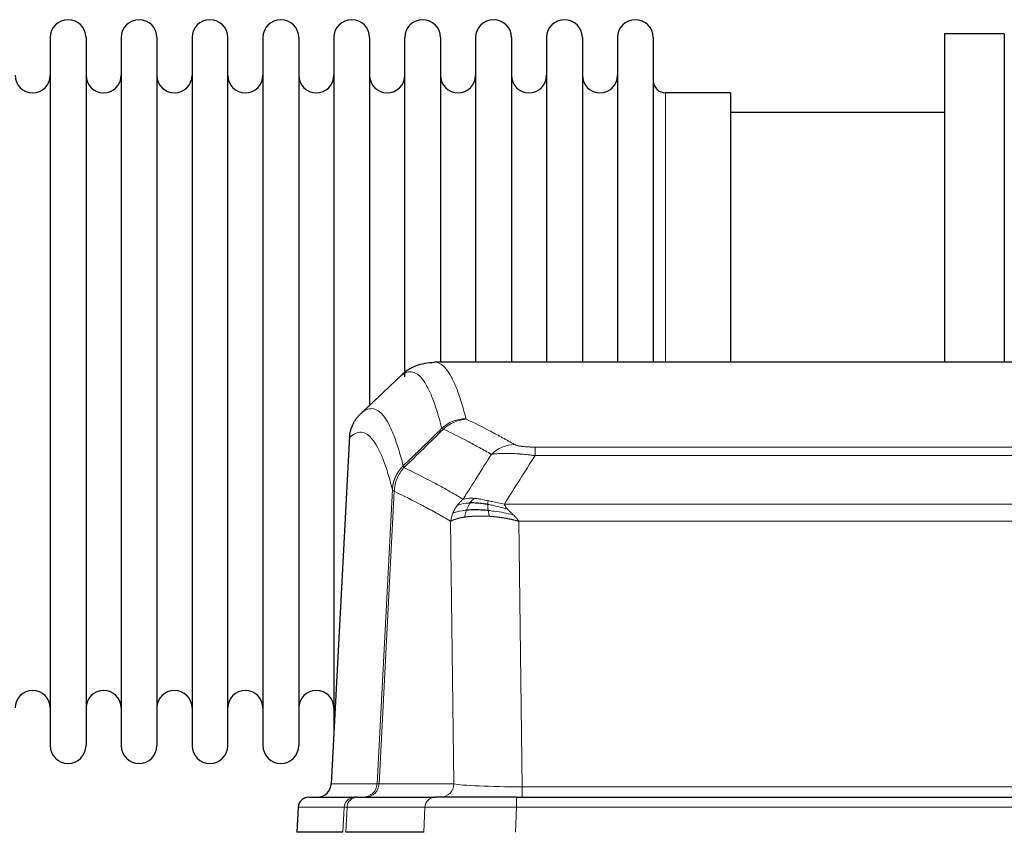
# Model space of a CAD drawing. Header units: inches. Extents: x 0 to 20790, y -12 to 14700.
# Tile 106 of 256: x 2578 to 2859, y 11862 to 12093. Entities that reach past the tile are written whole.
import ezdxf

# ---------------------------------------------------------------- set-up
doc = ezdxf.new("R2010")
doc.units = ezdxf.units.IN
doc.layers.add('1', color=7, linetype='Continuous', true_color=0xffffff)

msp = doc.modelspace()

# ---------------------------------------------------------------- linework, layer by layer
at = {"layer": '1', "color": 2, "linetype": 'Continuous', "lineweight": 25}
for p, q in [((2586.758, 12088.363), (2586.758, 11886.563)), ((2596.958, 12088.363), (2596.958, 11886.563)), ((2606.958, 12088.363), (2606.958, 11886.563)), ((2617.158, 12088.363), (2617.158, 11886.563)), ((2627.158, 12088.363), (2627.158, 11886.563)), ((2637.358, 11886.563), (2637.358, 12088.363)), ((2647.358, 12088.363), (2647.358, 11886.563)), ((2657.558, 12088.363), (2657.558, 11886.563)), ((2667.558, 12088.363), (2667.558, 11987.463)), ((2677.758, 12088.363), (2677.758, 11987.463)), ((2687.758, 11991.682), (2687.758, 12088.363)), ((2697.958, 12088.363), (2697.958, 11995.863)), ((2707.958, 12088.363), (2707.958, 11995.863)), ((2718.158, 12088.363), (2718.158, 11995.863)), ((2728.158, 12088.363), (2728.158, 11995.863)), ((2738.358, 12088.363), (2738.358, 11995.863)), ((2748.358, 12088.363), (2748.358, 11995.863)), ((2758.558, 12088.363), (2758.558, 11995.863)), ((2858.558, 12089.463), (2841.558, 12089.463)), ((2841.558, 12089.463), (2841.558, 11995.865)), ((2858.558, 12089.463), (2858.558, 11995.865)), ((2780.558, 12072.613), (2762.058, 12072.613)), ((2780.558, 12072.613), (2780.558, 11995.859)), ((2841.558, 12066.963), (2780.553, 12066.963)), ((2958.912, 11995.858), (2696.204, 11995.858)), ((2667.558, 11987.463), (2667.558, 11890.242)), ((2677.758, 11987.463), (2677.758, 11983.482)), ((2672.056, 11974.838), (2666.782, 11875.646)), ((2660.411, 11871.858), (2673.521, 11871.858)), ((2674.219, 11871.858), (2673.521, 11871.858)), ((2674.219, 11871.858), (2696.393, 11871.858)), ((2719.648, 11871.858), (2696.393, 11871.858)), ((2719.648, 11871.858), (2935.468, 11871.858)), ((2657.4, 11869.017), (2657.02, 11861.858)), ((2670.154, 11861.858), (2657.036, 11861.858)), ((2693.193, 11861.858), (2670.938, 11861.858))]:
    msp.add_line(p, q, dxfattribs=at)
at = {"layer": '1', "color": 110, "linetype": 'Continuous', "lineweight": 13}
for p, q in [((2762.058, 12072.613), (2762.058, 11995.859)), ((2672.042, 11974.344), (2666.794, 11875.649)), ((2724.887, 11971.651), (2930.229, 11971.651)), ((2724.887, 11969.235), (2724.887, 11971.651)), ((2930.229, 11969.235), (2724.887, 11969.235)), ((2679.861, 11875.649), (2684.237, 11959.517)), ((2684.794, 11959.041), (2680.442, 11875.649)), ((2716.155, 11955.404), (2938.961, 11955.404)), ((2701.794, 11875.649), (2700.836, 11950.496)), ((2934.848, 11950.506), (2720.268, 11950.506)), ((2720.268, 11950.506), (2721.237, 11874.823)), ((2666.794, 11875.649), (2679.861, 11875.649)), ((2680.442, 11875.649), (2701.794, 11875.649)), ((2721.237, 11874.823), (2933.88, 11874.823)), ((2721.237, 11871.858), (2721.237, 11874.823)), ((2719.648, 11869.015), (2719.648, 11871.858)), ((2657.417, 11869.015), (2657.036, 11861.858)), ((2670.527, 11869.015), (2657.417, 11869.015)), ((2670.154, 11861.858), (2670.527, 11869.015)), ((2671.312, 11869.015), (2670.938, 11861.858)), ((2693.486, 11869.015), (2671.312, 11869.015)), ((2693.193, 11861.858), (2693.486, 11869.015)), ((2719.648, 11869.015), (2719.355, 11861.858)), ((2935.468, 11869.015), (2719.648, 11869.015))]:
    msp.add_line(p, q, dxfattribs=at)
at = {"layer": '1', "color": 2, "linetype": 'Continuous', "lineweight": 25}
for centre, radius, start, end in [((2591.858, 12088.363), 5.1, 0, 180), ((2612.058, 12088.363), 5.1, 0, 180), ((2632.258, 12088.363), 5.1, 0, 180), ((2652.458, 12088.363), 5.1, 0, 180), ((2672.658, 12088.363), 5.1, 0, 180), ((2692.858, 12088.363), 5.1, 0, 180), ((2713.058, 12088.363), 5.1, 0, 180), ((2733.258, 12088.363), 5.1, 0, 180), ((2753.458, 12088.363), 5.1, 0, 180), ((2581.758, 12077.613), 5, 180, 0), ((2601.958, 12077.613), 5, 180, 0), ((2622.158, 12077.613), 5, 180, 0), ((2642.358, 12077.613), 5, 180, 0), ((2662.558, 12077.613), 5, 180, 0), ((2682.758, 12077.613), 5, 180, 0), ((2702.958, 12077.613), 5, 180, 0), ((2723.158, 12077.613), 5, 180, 0), ((2743.358, 12077.613), 5, 180, 0), ((2762.058, 12076.113), 3.5, 180, 270), ((2581.758, 11897.313), 5, 0, 180), ((2601.958, 11897.313), 5, 0, 180), ((2622.158, 11897.313), 5, 0, 180), ((2642.358, 11897.313), 5, 0, 180), ((2662.558, 11897.313), 5, 0, 180), ((2591.858, 11886.563), 5.1, 180, 0), ((2612.058, 11886.563), 5.1, 180, 0), ((2632.258, 11886.563), 5.1, 180, 0), ((2652.458, 11886.563), 5.1, 180, 0), ((2660.396, 11868.858), 3, 90, 176.75083)]:
    msp.add_arc(centre, radius, start, end, dxfattribs=at)
at = {"layer": '1', "color": 110, "linetype": 'Continuous', "lineweight": 13}
for centre, major_axis, ratio, start_param, end_param in [((2705.191, 11969.801), (-9.695, -2.45), 0.9931439, 4.4664808, 5.2238901), ((2705.379, 11969.641), (-4.281, -9.037), 0.9659395, 3.5975691, 4.3432065), ((2719.04, 11962.495), (-4.97, -8.677), 0.9635717, 3.6779385, 4.4208965), ((2675.869, 11875.858), (0, 4), 0.9993908, 3.1415927, 4.6600291), ((2676.566, 11875.858), (0, 4), 0.9702957, 3.1415927, 4.6600291), ((2699.887, 11875.858), (20.038, 0.208), 0.001459, 3.1763609, 3.3855124), ((2697.918, 11875.858), (0, 4), 0.9702957, 3.1415927, 4.6600291), ((2721.157, 11875.858), (-20.002, 0.052), 0.0517476, 0.2535919, 1.5749043), ((2660.411, 11868.858), (0, 3), 0.9993908, 0, 1.5184364), ((2673.521, 11868.858), (0, 3), 0.9993908, 0, 1.5184364), ((2674.219, 11868.858), (0, 3), 0.9702957, 0, 1.5184364), ((2696.393, 11868.858), (0, 3), 0.9702957, 0, 1.5184364), ((2697.54, 11868.858), (-27.029, 0.156), 0.000812, 6.0391366, 6.248288), ((2719.699, 11868.858), (-27.018, 0.123), 0.0058026, 4.7143189, 6.0386286)]:
    msp.add_ellipse(centre, major_axis=major_axis, ratio=ratio, start_param=start_param, end_param=end_param, dxfattribs=at)
at = {"layer": '1', "color": 2, "linetype": 'Continuous', "lineweight": 25}
msp.add_ellipse((2662.802, 11875.858), major_axis=(0, 4), ratio=0.9993908, start_param=3.1415927, end_param=4.6600291, dxfattribs=at)
for points, knots in [([(2696.187, 11995.743), (2694.237, 11995.648), (2690.675, 11995.076), (2687.626, 11992.99), (2686.655, 11991.958), (2686.553, 11991.842)], [0, 0, 0, 0, 0.4445355, 0.938314, 1, 1, 1, 1]), ([(2672.042, 11974.344), (2672.072, 11974.976), (2672.162, 11975.603), (2672.385, 11976.522), (2672.474, 11976.824), (2672.68, 11977.419), (2672.797, 11977.711), (2673.058, 11978.282), (2673.202, 11978.561), (2673.516, 11979.104), (2673.686, 11979.367), (2674.05, 11979.877), (2674.245, 11980.123), (2674.655, 11980.594), (2674.871, 11980.82), (2675.098, 11981.035)], [0, 0, 0, 0, 0.25, 0.25, 0.375, 0.375, 0.5, 0.5, 0.625, 0.625, 0.75, 0.75, 0.875, 0.875, 1, 1, 1, 1]), ([(2711.556, 11953.573), (2711.267, 11953.6), (2710.98, 11953.623), (2709.847, 11953.706), (2709.023, 11953.741), (2707.459, 11953.76), (2706.717, 11953.744), (2705.799, 11953.692), (2705.575, 11953.676), (2705.358, 11953.658)], [0, 0, 0, 0, 0.125, 0.125, 0.5, 0.5, 0.875, 0.875, 1, 1, 1, 1]), ([(2711.387, 11955.315), (2711.158, 11955.354), (2710.931, 11955.391), (2710.03, 11955.526), (2709.37, 11955.604), (2708.101, 11955.708), (2707.491, 11955.733), (2706.719, 11955.731), (2706.529, 11955.727), (2706.344, 11955.721)], [0, 0, 0, 0, 0.125, 0.125, 0.5, 0.5, 0.875, 0.875, 1, 1, 1, 1])]:
    msp.add_open_spline(points, degree=3, knots=knots, dxfattribs=at)
at = {"layer": '1', "color": 110, "linetype": 'Continuous', "lineweight": 13}
for points, knots in [([(2696.211, 11995.858), (2696.305, 11995.858), (2696.928, 11995.829), (2697.541, 11995.605), (2698.311, 11995.107), (2698.694, 11994.806), (2699.072, 11994.425), (2699.323, 11994.154), (2699.449, 11994.009), (2700.072, 11993.242), (2700.563, 11992.487), (2701.289, 11991.144), (2701.529, 11990.661), (2702.004, 11989.625), (2702.24, 11989.072), (2702.942, 11987.307), (2703.863, 11984.672), (2704.753, 11981.476), (2705.191, 11979.737)], [0, 0, 0, 0, 0.0285171, 0.1904309, 0.1904309, 0.2713878, 0.3118663, 0.3118663, 0.3523447, 0.3523447, 0.5142585, 0.5142585, 0.5952154, 0.5952154, 0.6761724, 0.6761724, 0.8380862, 1, 1, 1, 1]), ([(2698.324, 11976.998), (2697.885, 11978.736), (2696.994, 11981.93), (2696.072, 11984.562), (2695.369, 11986.326), (2695.133, 11986.879), (2694.656, 11987.914), (2694.416, 11988.397), (2693.69, 11989.739), (2693.198, 11990.494), (2692.574, 11991.261), (2692.448, 11991.405), (2692.197, 11991.677), (2691.818, 11992.058), (2691.435, 11992.359), (2690.663, 11992.857), (2689.619, 11993.239), (2688.01, 11992.968), (2686.908, 11992.224), (2686.349, 11991.711)], [0, 0, 0, 0, 0.125, 0.25, 0.25, 0.3125, 0.3125, 0.375, 0.375, 0.5, 0.5, 0.53125, 0.53125, 0.5625, 0.625, 0.625, 0.75, 0.875, 1, 1, 1, 1]), ([(2675.098, 11981.035), (2675.669, 11981.589), (2676.797, 11982.403), (2678.442, 11982.748), (2679.508, 11982.394), (2680.297, 11981.909), (2680.688, 11981.612), (2681.139, 11981.17), (2681.332, 11980.96), (2681.46, 11980.815), (2681.524, 11980.74), (2681.843, 11980.356), (2682.222, 11979.84), (2682.66, 11979.142), (2682.847, 11978.822), (2682.971, 11978.605), (2683.033, 11978.493), (2683.589, 11977.473), (2684.562, 11975.368), (2685.972, 11971.336), (2686.881, 11968.065), (2687.327, 11966.283)], [0, 0, 0, 0, 0.125, 0.25, 0.375, 0.375, 0.4375, 0.46875, 0.484375, 0.484375, 0.5, 0.5, 0.5625, 0.59375, 0.609375, 0.609375, 0.625, 0.625, 0.75, 0.875, 1, 1, 1, 1]), ([(2705.379, 11979.575), (2705.323, 11979.602), (2705.279, 11979.629), (2705.217, 11979.683), (2705.198, 11979.71), (2705.191, 11979.737)], [0, 0, 0, 0, 0.5, 0.5, 1, 1, 1, 1]), ([(2705.379, 11979.575), (2707.664, 11978.488), (2709.945, 11977.347), (2713.361, 11975.553), (2714.498, 11974.942), (2716.771, 11973.692), (2717.906, 11973.053), (2719.04, 11972.401)], [0, 0, 0, 0, 0.5, 0.5, 0.75, 0.75, 1, 1, 1, 1]), ([(2684.237, 11959.517), (2683.793, 11961.297), (2682.887, 11964.565), (2681.48, 11968.597), (2680.51, 11970.705), (2679.955, 11971.727), (2679.893, 11971.839), (2679.77, 11972.057), (2679.584, 11972.377), (2679.147, 11973.077), (2678.768, 11973.595), (2678.45, 11973.982), (2678.387, 11974.057), (2678.259, 11974.202), (2678.067, 11974.414), (2677.617, 11974.859), (2677.227, 11975.16), (2676.441, 11975.651), (2675.377, 11976.015), (2673.736, 11975.689), (2672.612, 11974.89), (2672.042, 11974.344)], [0, 0, 0, 0, 0.125, 0.25, 0.375, 0.375, 0.390625, 0.390625, 0.40625, 0.4375, 0.5, 0.5, 0.515625, 0.515625, 0.53125, 0.5625, 0.625, 0.625, 0.75, 0.875, 1, 1, 1, 1]), ([(2712.46, 11969.576), (2711.324, 11970.228), (2710.188, 11970.868), (2707.913, 11972.119), (2706.774, 11972.731), (2703.354, 11974.527), (2701.07, 11975.67), (2698.782, 11976.759)], [0, 0, 0, 0, 0.25, 0.25, 0.5, 0.5, 1, 1, 1, 1]), ([(2724.887, 11969.235), (2724.552, 11969.278), (2724.219, 11969.319), (2723.556, 11969.397), (2723.227, 11969.434), (2722.252, 11969.538), (2721.614, 11969.598), (2720.911, 11969.656), (2720.833, 11969.663), (2720.678, 11969.675), (2720.6, 11969.681), (2720.369, 11969.699), (2720.216, 11969.71), (2719.762, 11969.742), (2719.167, 11969.779), (2718.594, 11969.807), (2718.173, 11969.825), (2717.964, 11969.832), (2717.759, 11969.839), (2717.622, 11969.843), (2717.555, 11969.845), (2716.949, 11969.86), (2716.441, 11969.863), (2715.722, 11969.855), (2715.489, 11969.85), (2715.151, 11969.839), (2715.04, 11969.835), (2714.821, 11969.826), (2714.714, 11969.82), (2714.187, 11969.791), (2713.798, 11969.759), (2713.084, 11969.679), (2712.757, 11969.631), (2712.46, 11969.576)], [0, 0, 0, 0, 0.0625, 0.0625, 0.125, 0.125, 0.25, 0.25, 0.265625, 0.265625, 0.28125, 0.28125, 0.3125, 0.3125, 0.375, 0.4375, 0.4375, 0.46875, 0.484375, 0.484375, 0.5, 0.5, 0.625, 0.625, 0.6875, 0.6875, 0.71875, 0.71875, 0.75, 0.75, 0.875, 0.875, 1, 1, 1, 1]), ([(2724.887, 11971.651), (2724.704, 11971.651), (2724.522, 11971.652), (2724.158, 11971.657), (2723.978, 11971.66), (2723.623, 11971.669), (2723.447, 11971.675), (2723.101, 11971.689), (2722.93, 11971.697), (2722.719, 11971.709), (2722.677, 11971.712), (2722.593, 11971.717), (2722.469, 11971.725), (2722.347, 11971.733), (2722.108, 11971.751), (2721.801, 11971.777), (2721.513, 11971.807), (2721.34, 11971.828), (2721.306, 11971.832), (2721.238, 11971.84), (2721.204, 11971.844), (2721.104, 11971.857), (2721.039, 11971.866), (2720.85, 11971.893), (2720.73, 11971.912), (2720.504, 11971.95), (2720.397, 11971.97), (2720.194, 11972.011), (2720.098, 11972.033), (2719.985, 11972.06), (2719.963, 11972.065), (2719.919, 11972.076), (2719.897, 11972.082), (2719.834, 11972.098), (2719.793, 11972.109), (2719.674, 11972.143), (2719.601, 11972.166), (2719.464, 11972.212), (2719.4, 11972.235), (2719.223, 11972.305), (2719.124, 11972.352), (2719.04, 11972.401)], [0, 0, 0, 0, 0.0625, 0.0625, 0.125, 0.125, 0.1875, 0.1875, 0.25, 0.25, 0.265625, 0.265625, 0.28125, 0.3125, 0.3125, 0.375, 0.4375, 0.4375, 0.453125, 0.453125, 0.46875, 0.46875, 0.5, 0.5, 0.5625, 0.5625, 0.625, 0.625, 0.6875, 0.6875, 0.703125, 0.703125, 0.71875, 0.71875, 0.75, 0.75, 0.8125, 0.8125, 0.875, 0.875, 1, 1, 1, 1]), ([(2684.237, 11959.517), (2684.238, 11959.534), (2684.24, 11959.568), (2684.243, 11959.619), (2684.246, 11959.669), (2684.25, 11959.72), (2684.254, 11959.771), (2684.258, 11959.821), (2684.262, 11959.872), (2684.267, 11959.923), (2684.272, 11959.973), (2684.277, 11960.024), (2684.282, 11960.074), (2684.288, 11960.125), (2684.294, 11960.175), (2684.3, 11960.226), (2684.306, 11960.276), (2684.313, 11960.326), (2684.319, 11960.377), (2684.327, 11960.427), (2684.334, 11960.477), (2684.342, 11960.527), (2684.349, 11960.578), (2684.358, 11960.628), (2684.366, 11960.678), (2684.375, 11960.728), (2684.383, 11960.778), (2684.393, 11960.828), (2684.402, 11960.878), (2684.412, 11960.928), (2684.421, 11960.978), (2684.432, 11961.027), (2684.442, 11961.077), (2684.453, 11961.127), (2684.463, 11961.176), (2684.475, 11961.226), (2684.486, 11961.275), (2684.498, 11961.325), (2684.509, 11961.374), (2684.522, 11961.424), (2684.534, 11961.473), (2684.546, 11961.522), (2684.559, 11961.571), (2684.572, 11961.62), (2684.586, 11961.669), (2684.599, 11961.718), (2684.613, 11961.767), (2684.627, 11961.816), (2684.642, 11961.864), (2684.656, 11961.913), (2684.671, 11961.962), (2684.686, 11962.01), (2684.701, 11962.059), (2684.717, 11962.107), (2684.733, 11962.155), (2684.749, 11962.203), (2684.765, 11962.251), (2684.782, 11962.3), (2684.798, 11962.347), (2684.815, 11962.395), (2684.833, 11962.443), (2684.85, 11962.491), (2684.868, 11962.538), (2684.886, 11962.586), (2684.904, 11962.633), (2684.922, 11962.681), (2684.941, 11962.728), (2684.96, 11962.775), (2684.979, 11962.822), (2684.998, 11962.869), (2685.018, 11962.916), (2685.038, 11962.962), (2685.058, 11963.009), (2685.078, 11963.056), (2685.099, 11963.102), (2685.12, 11963.148), (2685.147, 11963.208), (2685.18, 11963.281), (2685.221, 11963.367), (2685.263, 11963.453), (2685.305, 11963.538), (2685.349, 11963.623), (2685.393, 11963.707), (2685.437, 11963.791), (2685.483, 11963.875), (2685.529, 11963.958), (2685.576, 11964.041), (2685.624, 11964.123), (2685.673, 11964.205), (2685.722, 11964.286), (2685.773, 11964.367), (2685.824, 11964.447), (2685.875, 11964.527), (2685.928, 11964.607), (2685.981, 11964.686), (2686.035, 11964.764), (2686.089, 11964.842), (2686.145, 11964.919), (2686.201, 11964.996), (2686.258, 11965.073), (2686.315, 11965.148), (2686.373, 11965.224), (2686.432, 11965.298), (2686.492, 11965.373), (2686.552, 11965.446), (2686.613, 11965.519), (2686.675, 11965.592), (2686.737, 11965.664), (2686.8, 11965.735), (2686.863, 11965.806), (2686.928, 11965.876), (2686.993, 11965.945), (2687.058, 11966.014), (2687.124, 11966.082), (2687.191, 11966.15), (2687.259, 11966.217), (2687.304, 11966.261), (2687.327, 11966.283)], [0, 0, 0, 0, 0.0066687, 0.0133374, 0.0200061, 0.0266746, 0.0333432, 0.0400116, 0.0466801, 0.0533484, 0.0600168, 0.066685, 0.0733532, 0.0800214, 0.0866895, 0.0933575, 0.1000255, 0.1066935, 0.1133614, 0.1200292, 0.126697, 0.1333647, 0.1400324, 0.1467001, 0.1533676, 0.1600352, 0.1667026, 0.1733701, 0.1800374, 0.1867047, 0.193372, 0.2000392, 0.2067064, 0.2133735, 0.2200405, 0.2267075, 0.2333745, 0.2400414, 0.2467082, 0.253375, 0.2600418, 0.2667085, 0.2733751, 0.2800417, 0.2867082, 0.2933747, 0.3000412, 0.3067075, 0.3133739, 0.3200401, 0.3267064, 0.3333725, 0.3400387, 0.3467047, 0.3533708, 0.3600367, 0.3667026, 0.3733685, 0.3800343, 0.3867001, 0.3933658, 0.4000315, 0.4066971, 0.4133626, 0.4200281, 0.4266936, 0.433359, 0.4400243, 0.4466896, 0.4533549, 0.4600201, 0.4666852, 0.4733503, 0.4800154, 0.4866804, 0.4933453, 0.5000102, 0.5125098, 0.5250093, 0.5375088, 0.5500082, 0.5625077, 0.5750071, 0.5875066, 0.600006, 0.6125054, 0.6250049, 0.6375043, 0.6500037, 0.6625032, 0.6750026, 0.6875021, 0.7000016, 0.7125011, 0.7250006, 0.7375001, 0.7499997, 0.7624993, 0.7749989, 0.7874985, 0.7999982, 0.812498, 0.8249977, 0.8374975, 0.8499974, 0.8624973, 0.8749972, 0.8874972, 0.8999973, 0.9124974, 0.9249976, 0.9374978, 0.9499981, 0.9624985, 0.9749989, 0.9874994, 1, 1, 1, 1]), ([(2684.794, 11959.041), (2684.815, 11959.672), (2684.893, 11960.3), (2685.156, 11961.528), (2685.342, 11962.129), (2685.813, 11963.281), (2686.099, 11963.833), (2686.757, 11964.871), (2687.13, 11965.356), (2687.539, 11965.8)], [0, 0, 0, 0, 0.25, 0.25, 0.5, 0.5, 0.75, 0.75, 1, 1, 1, 1]), ([(2687.539, 11965.8), (2687.464, 11965.889), (2687.421, 11965.986), (2687.363, 11966.159), (2687.348, 11966.235), (2687.327, 11966.283)], [0, 0, 0, 0, 0.5, 0.5, 1, 1, 1, 1]), ([(2687.539, 11965.8), (2690.361, 11964.461), (2693.177, 11963.041), (2697.39, 11960.786), (2698.793, 11960.014), (2701.595, 11958.429), (2702.995, 11957.615), (2704.393, 11956.782)], [0, 0, 0, 0, 0.5, 0.5, 0.75, 0.75, 1, 1, 1, 1]), ([(2684.794, 11959.041), (2684.789, 11959.044), (2684.778, 11959.05), (2684.763, 11959.06), (2684.748, 11959.07), (2684.733, 11959.08), (2684.718, 11959.089), (2684.702, 11959.099), (2684.687, 11959.109), (2684.671, 11959.119), (2684.656, 11959.129), (2684.641, 11959.139), (2684.625, 11959.149), (2684.61, 11959.159), (2684.595, 11959.169), (2684.579, 11959.179), (2684.564, 11959.189), (2684.549, 11959.199), (2684.534, 11959.209), (2684.52, 11959.219), (2684.505, 11959.229), (2684.491, 11959.239), (2684.476, 11959.25), (2684.462, 11959.26), (2684.448, 11959.27), (2684.435, 11959.28), (2684.422, 11959.29), (2684.401, 11959.307), (2684.375, 11959.328), (2684.346, 11959.354), (2684.323, 11959.378), (2684.303, 11959.4), (2684.288, 11959.421), (2684.275, 11959.439), (2684.265, 11959.455), (2684.257, 11959.469), (2684.251, 11959.481), (2684.246, 11959.492), (2684.243, 11959.501), (2684.24, 11959.507), (2684.239, 11959.512), (2684.238, 11959.515), (2684.237, 11959.517), (2684.237, 11959.517)], [0, 0, 0, 0, 0.0155037, 0.0313049, 0.0474035, 0.0637997, 0.0804935, 0.097485, 0.1147743, 0.1323613, 0.1502462, 0.1684289, 0.1869096, 0.2056883, 0.224765, 0.2441397, 0.2638126, 0.2837835, 0.3040527, 0.32462, 0.3454856, 0.3666494, 0.3881116, 0.409872, 0.4319308, 0.454288, 0.4769435, 0.4998975, 0.5635611, 0.6228928, 0.6778927, 0.7285606, 0.7748966, 0.8169007, 0.8545729, 0.8879131, 0.9169214, 0.9415977, 0.9619421, 0.9779545, 0.989635, 0.9969835, 1, 1, 1, 1]), ([(2700.836, 11950.496), (2699.505, 11951.282), (2698.173, 11952.05), (2695.505, 11953.549), (2694.17, 11954.279), (2690.159, 11956.416), (2687.479, 11957.765), (2684.794, 11959.041)], [0, 0, 0, 0, 0.25, 0.25, 0.5, 0.5, 1, 1, 1, 1]), ([(2702.686, 11954.975), (2702.932, 11955.305), (2703.198, 11955.623), (2703.768, 11956.227), (2704.072, 11956.513), (2704.393, 11956.782)], [0, 0, 0, 0, 0.5, 0.5, 1, 1, 1, 1]), ([(2707.568, 11957.043), (2707.269, 11957.069), (2706.979, 11957.085), (2705.852, 11957.1), (2705.086, 11957.006), (2704.393, 11956.782)], [0, 0, 0, 0, 0.25, 0.25, 1, 1, 1, 1]), ([(2706.344, 11955.721), (2706.442, 11955.871), (2706.544, 11956.012), (2706.801, 11956.341), (2706.958, 11956.515), (2707.269, 11956.815), (2707.422, 11956.942), (2707.568, 11957.043)], [0, 0, 0, 0, 0.25, 0.25, 0.625, 0.625, 1, 1, 1, 1]), ([(2711.537, 11956.348), (2711.357, 11956.388), (2711.179, 11956.427), (2710.472, 11956.581), (2709.957, 11956.688), (2708.963, 11956.869), (2708.483, 11956.944), (2707.869, 11957.015), (2707.718, 11957.03), (2707.568, 11957.043)], [0, 0, 0, 0, 0.125, 0.125, 0.5, 0.5, 0.875, 0.875, 1, 1, 1, 1]), ([(2711.387, 11955.315), (2711.385, 11955.439), (2711.387, 11955.555), (2711.4, 11955.82), (2711.416, 11955.957), (2711.465, 11956.186), (2711.497, 11956.279), (2711.537, 11956.348)], [0, 0, 0, 0, 0.25, 0.25, 0.625, 0.625, 1, 1, 1, 1]), ([(2716.155, 11955.404), (2714.935, 11955.593), (2713.759, 11955.85), (2712.265, 11956.184), (2711.898, 11956.267), (2711.537, 11956.348)], [0, 0, 0, 0, 0.75, 0.75, 1, 1, 1, 1]), ([(2701.475, 11952.834), (2701.632, 11953.21), (2701.811, 11953.578), (2702.216, 11954.294), (2702.44, 11954.641), (2702.686, 11954.975)], [0, 0, 0, 0, 0.5, 0.5, 1, 1, 1, 1]), ([(2705.358, 11953.658), (2704.923, 11953.622), (2704.513, 11953.577), (2702.983, 11953.36), (2702.088, 11953.12), (2701.475, 11952.834)], [0, 0, 0, 0, 0.25, 0.25, 1, 1, 1, 1]), ([(2706.344, 11955.721), (2705.972, 11955.708), (2705.616, 11955.682), (2704.255, 11955.531), (2703.384, 11955.306), (2702.686, 11954.975)], [0, 0, 0, 0, 0.25, 0.25, 1, 1, 1, 1]), ([(2704.868, 11951.697), (2704.904, 11951.897), (2704.946, 11952.121), (2705.051, 11952.6), (2705.114, 11952.856), (2705.24, 11953.297), (2705.296, 11953.477), (2705.358, 11953.658)], [0, 0, 0, 0, 0.375, 0.375, 0.75, 0.75, 1, 1, 1, 1]), ([(2705.358, 11953.658), (2705.389, 11953.749), (2705.421, 11953.84), (2705.556, 11954.203), (2705.669, 11954.476), (2705.918, 11955.001), (2706.054, 11955.254), (2706.246, 11955.569), (2706.294, 11955.646), (2706.344, 11955.721)], [0, 0, 0, 0, 0.125, 0.125, 0.5, 0.5, 0.875, 0.875, 1, 1, 1, 1]), ([(2717.026, 11953.961), (2715.616, 11954.383), (2714.179, 11954.759), (2712.309, 11955.149), (2711.845, 11955.237), (2711.387, 11955.315)], [0, 0, 0, 0, 0.75, 0.75, 1, 1, 1, 1]), ([(2711.556, 11953.573), (2711.544, 11953.65), (2711.532, 11953.728), (2711.488, 11954.038), (2711.459, 11954.269), (2711.415, 11954.714), (2711.4, 11954.927), (2711.39, 11955.189), (2711.388, 11955.253), (2711.387, 11955.315)], [0, 0, 0, 0, 0.125, 0.125, 0.5, 0.5, 0.875, 0.875, 1, 1, 1, 1]), ([(2711.871, 11951.922), (2711.837, 11952.085), (2711.798, 11952.271), (2711.716, 11952.673), (2711.673, 11952.89), (2711.606, 11953.265), (2711.58, 11953.418), (2711.556, 11953.573)], [0, 0, 0, 0, 0.375, 0.375, 0.75, 0.75, 1, 1, 1, 1]), ([(2718.697, 11952.342), (2716.925, 11952.794), (2715.095, 11953.141), (2712.722, 11953.454), (2712.134, 11953.519), (2711.556, 11953.573)], [0, 0, 0, 0, 0.75, 0.75, 1, 1, 1, 1]), ([(2717.026, 11953.961), (2716.908, 11954.088), (2716.798, 11954.213), (2716.549, 11954.523), (2716.424, 11954.705), (2716.238, 11955.061), (2716.177, 11955.235), (2716.155, 11955.404)], [0, 0, 0, 0, 0.25, 0.25, 0.625, 0.625, 1, 1, 1, 1]), ([(2718.697, 11952.342), (2718.624, 11952.414), (2718.549, 11952.485), (2718.253, 11952.766), (2718.032, 11952.973), (2717.604, 11953.377), (2717.399, 11953.575), (2717.147, 11953.833), (2717.085, 11953.897), (2717.026, 11953.961)], [0, 0, 0, 0, 0.125, 0.125, 0.5, 0.5, 0.875, 0.875, 1, 1, 1, 1]), ([(2700.836, 11950.496), (2700.893, 11950.892), (2700.975, 11951.288), (2701.189, 11952.069), (2701.32, 11952.456), (2701.475, 11952.834)], [0, 0, 0, 0, 0.5, 0.5, 1, 1, 1, 1]), ([(2704.868, 11951.697), (2704.856, 11951.695), (2704.833, 11951.692), (2704.798, 11951.687), (2704.763, 11951.681), (2704.727, 11951.676), (2704.691, 11951.67), (2704.654, 11951.664), (2704.617, 11951.658), (2704.58, 11951.652), (2704.542, 11951.646), (2704.504, 11951.64), (2704.466, 11951.634), (2704.427, 11951.627), (2704.388, 11951.62), (2704.348, 11951.613), (2704.308, 11951.606), (2704.268, 11951.599), (2704.228, 11951.592), (2704.187, 11951.585), (2704.146, 11951.577), (2704.105, 11951.57), (2704.063, 11951.562), (2704.021, 11951.554), (2703.979, 11951.546), (2703.937, 11951.537), (2703.894, 11951.529), (2703.851, 11951.52), (2703.808, 11951.512), (2703.764, 11951.503), (2703.721, 11951.494), (2703.677, 11951.485), (2703.633, 11951.475), (2703.589, 11951.466), (2703.544, 11951.456), (2703.499, 11951.446), (2703.455, 11951.436), (2703.41, 11951.426), (2703.365, 11951.416), (2703.319, 11951.406), (2703.274, 11951.395), (2703.228, 11951.384), (2703.183, 11951.373), (2703.137, 11951.362), (2703.091, 11951.351), (2703.045, 11951.339), (2702.999, 11951.328), (2702.953, 11951.316), (2702.907, 11951.304), (2702.861, 11951.292), (2702.815, 11951.28), (2702.768, 11951.267), (2702.722, 11951.255), (2702.676, 11951.242), (2702.63, 11951.229), (2702.583, 11951.216), (2702.537, 11951.202), (2702.491, 11951.189), (2702.445, 11951.175), (2702.399, 11951.161), (2702.353, 11951.147), (2702.307, 11951.133), (2702.262, 11951.118), (2702.216, 11951.104), (2702.171, 11951.089), (2702.125, 11951.074), (2702.08, 11951.059), (2702.035, 11951.044), (2701.99, 11951.028), (2701.946, 11951.012), (2701.901, 11950.996), (2701.857, 11950.98), (2701.813, 11950.964), (2701.77, 11950.948), (2701.726, 11950.931), (2701.683, 11950.914), (2701.64, 11950.897), (2701.598, 11950.88), (2701.556, 11950.862), (2701.514, 11950.845), (2701.472, 11950.827), (2701.431, 11950.809), (2701.39, 11950.791), (2701.35, 11950.773), (2701.31, 11950.754), (2701.271, 11950.735), (2701.232, 11950.716), (2701.193, 11950.697), (2701.155, 11950.678), (2701.117, 11950.658), (2701.08, 11950.639), (2701.044, 11950.619), (2701.007, 11950.599), (2700.972, 11950.579), (2700.937, 11950.558), (2700.903, 11950.537), (2700.869, 11950.517), (2700.847, 11950.503), (2700.836, 11950.496)], [0, 0, 0, 0, 0.0060657, 0.012223, 0.0184718, 0.0248123, 0.0312443, 0.0377679, 0.0443831, 0.0510899, 0.0578883, 0.0647782, 0.0717598, 0.0788329, 0.0859977, 0.093254, 0.1006019, 0.1080414, 0.1155725, 0.1231952, 0.1309095, 0.1387154, 0.1466129, 0.1546019, 0.1626826, 0.1708549, 0.1791188, 0.1874742, 0.1959213, 0.20446, 0.2130903, 0.2218121, 0.2306256, 0.2395307, 0.2485274, 0.2576156, 0.2667955, 0.276067, 0.2854301, 0.2948848, 0.3044311, 0.314069, 0.3237985, 0.3336196, 0.3435324, 0.3535367, 0.3636326, 0.3738202, 0.3840993, 0.3944701, 0.4049324, 0.4154864, 0.426132, 0.4368691, 0.4476979, 0.4586183, 0.4696303, 0.480734, 0.4919292, 0.503216, 0.5145945, 0.5260645, 0.5376262, 0.5492795, 0.5610244, 0.5728609, 0.584789, 0.5968087, 0.60892, 0.621123, 0.6334175, 0.6458037, 0.6582815, 0.6708509, 0.6835119, 0.6962645, 0.7091087, 0.7220445, 0.735072, 0.748191, 0.7614017, 0.774704, 0.7880979, 0.8015834, 0.8151605, 0.8288293, 0.8425896, 0.8564416, 0.8703852, 0.8844204, 0.8985472, 0.9127656, 0.9270756, 0.9414773, 0.9559705, 0.9705554, 0.9852319, 1, 1, 1, 1]), ([(2711.871, 11951.922), (2711.849, 11951.924), (2711.805, 11951.926), (2711.739, 11951.93), (2711.673, 11951.934), (2711.607, 11951.938), (2711.541, 11951.942), (2711.474, 11951.945), (2711.408, 11951.949), (2711.342, 11951.952), (2711.276, 11951.955), (2711.209, 11951.959), (2711.143, 11951.962), (2711.076, 11951.965), (2711.01, 11951.967), (2710.943, 11951.97), (2710.876, 11951.973), (2710.81, 11951.975), (2710.743, 11951.977), (2710.676, 11951.98), (2710.609, 11951.982), (2710.543, 11951.984), (2710.476, 11951.986), (2710.409, 11951.988), (2710.342, 11951.989), (2710.275, 11951.991), (2710.208, 11951.992), (2710.141, 11951.994), (2710.074, 11951.995), (2710.007, 11951.996), (2709.94, 11951.997), (2709.873, 11951.998), (2709.806, 11951.999), (2709.739, 11951.999), (2709.672, 11952), (2709.604, 11952), (2709.537, 11952.001), (2709.47, 11952.001), (2709.403, 11952.001), (2709.336, 11952.001), (2709.269, 11952.001), (2709.202, 11952), (2709.135, 11952), (2709.068, 11951.999), (2709.001, 11951.999), (2708.934, 11951.998), (2708.867, 11951.997), (2708.8, 11951.996), (2708.733, 11951.995), (2708.666, 11951.994), (2708.599, 11951.992), (2708.532, 11951.991), (2708.465, 11951.989), (2708.398, 11951.988), (2708.332, 11951.986), (2708.265, 11951.984), (2708.198, 11951.982), (2708.132, 11951.979), (2708.065, 11951.977), (2707.999, 11951.975), (2707.932, 11951.972), (2707.866, 11951.969), (2707.799, 11951.966), (2707.733, 11951.963), (2707.667, 11951.96), (2707.601, 11951.957), (2707.535, 11951.954), (2707.469, 11951.95), (2707.403, 11951.947), (2707.337, 11951.943), (2707.272, 11951.939), (2707.206, 11951.935), (2707.14, 11951.931), (2707.075, 11951.927), (2707.01, 11951.922), (2706.944, 11951.918), (2706.879, 11951.913), (2706.814, 11951.908), (2706.749, 11951.904), (2706.685, 11951.899), (2706.62, 11951.893), (2706.555, 11951.888), (2706.491, 11951.883), (2706.426, 11951.877), (2706.362, 11951.872), (2706.298, 11951.866), (2706.234, 11951.86), (2706.17, 11951.854), (2706.107, 11951.848), (2706.043, 11951.841), (2705.98, 11951.835), (2705.917, 11951.828), (2705.854, 11951.822), (2705.791, 11951.815), (2705.728, 11951.808), (2705.665, 11951.801), (2705.603, 11951.794), (2705.541, 11951.786), (2705.478, 11951.779), (2705.417, 11951.771), (2705.355, 11951.764), (2705.293, 11951.756), (2705.232, 11951.748), (2705.171, 11951.74), (2705.11, 11951.731), (2705.049, 11951.723), (2704.988, 11951.714), (2704.928, 11951.706), (2704.888, 11951.7), (2704.868, 11951.697)], [0, 0, 0, 0, 0.0082024, 0.0164263, 0.0246716, 0.0329384, 0.0412265, 0.0495362, 0.0578672, 0.0662198, 0.0745938, 0.0829892, 0.0914062, 0.0998446, 0.1083045, 0.1167859, 0.1252887, 0.1338131, 0.1423589, 0.1509263, 0.1595151, 0.1681255, 0.1767574, 0.1854108, 0.1940858, 0.2027822, 0.2115002, 0.2202398, 0.2290008, 0.2377835, 0.2465876, 0.2554134, 0.2642606, 0.2731295, 0.2820199, 0.2909319, 0.2998654, 0.3088206, 0.3177973, 0.3267956, 0.3358154, 0.3448569, 0.35392, 0.3630047, 0.3721109, 0.3812388, 0.3903883, 0.3995594, 0.4087522, 0.4179665, 0.4272025, 0.4364601, 0.4457393, 0.4550402, 0.4643627, 0.4737069, 0.4830727, 0.4924601, 0.5018692, 0.5113, 0.5207524, 0.5302265, 0.5397222, 0.5492397, 0.5587788, 0.5683395, 0.577922, 0.5875261, 0.5971519, 0.6067994, 0.6164686, 0.6261595, 0.6358721, 0.6456064, 0.6553624, 0.6651401, 0.6749395, 0.6847606, 0.6946034, 0.704468, 0.7143542, 0.7242622, 0.734192, 0.7441434, 0.7541166, 0.7641115, 0.7741282, 0.7841666, 0.7942268, 0.8043087, 0.8144123, 0.8245377, 0.8346848, 0.8448538, 0.8550444, 0.8652568, 0.875491, 0.885747, 0.8960247, 0.9063242, 0.9166455, 0.9269886, 0.9373534, 0.9477401, 0.9581485, 0.9685787, 0.9790306, 0.9895044, 1, 1, 1, 1]), ([(2720.268, 11950.506), (2720.246, 11950.512), (2720.202, 11950.525), (2720.135, 11950.543), (2720.069, 11950.562), (2720.002, 11950.58), (2719.935, 11950.598), (2719.869, 11950.616), (2719.802, 11950.634), (2719.734, 11950.652), (2719.667, 11950.67), (2719.6, 11950.688), (2719.533, 11950.705), (2719.465, 11950.723), (2719.398, 11950.74), (2719.33, 11950.757), (2719.262, 11950.775), (2719.194, 11950.792), (2719.126, 11950.809), (2719.058, 11950.825), (2718.99, 11950.842), (2718.922, 11950.859), (2718.853, 11950.875), (2718.785, 11950.892), (2718.716, 11950.908), (2718.648, 11950.924), (2718.579, 11950.94), (2718.51, 11950.956), (2718.441, 11950.972), (2718.372, 11950.988), (2718.303, 11951.003), (2718.234, 11951.019), (2718.165, 11951.034), (2718.095, 11951.05), (2718.026, 11951.065), (2717.956, 11951.08), (2717.887, 11951.095), (2717.817, 11951.11), (2717.747, 11951.124), (2717.678, 11951.139), (2717.608, 11951.154), (2717.538, 11951.168), (2717.468, 11951.182), (2717.398, 11951.196), (2717.327, 11951.21), (2717.257, 11951.224), (2717.187, 11951.238), (2717.116, 11951.252), (2717.046, 11951.265), (2716.975, 11951.279), (2716.905, 11951.292), (2716.834, 11951.305), (2716.763, 11951.318), (2716.693, 11951.331), (2716.622, 11951.344), (2716.551, 11951.357), (2716.48, 11951.37), (2716.409, 11951.382), (2716.338, 11951.395), (2716.266, 11951.407), (2716.195, 11951.419), (2716.124, 11951.431), (2716.053, 11951.443), (2715.981, 11951.455), (2715.91, 11951.467), (2715.838, 11951.478), (2715.767, 11951.49), (2715.695, 11951.501), (2715.624, 11951.512), (2715.552, 11951.523), (2715.48, 11951.534), (2715.409, 11951.545), (2715.337, 11951.556), (2715.265, 11951.566), (2715.193, 11951.577), (2715.121, 11951.587), (2715.049, 11951.597), (2714.977, 11951.607), (2714.905, 11951.617), (2714.833, 11951.627), (2714.761, 11951.637), (2714.689, 11951.647), (2714.617, 11951.656), (2714.545, 11951.665), (2714.473, 11951.675), (2714.401, 11951.684), (2714.328, 11951.693), (2714.256, 11951.702), (2714.184, 11951.71), (2714.112, 11951.719), (2714.039, 11951.727), (2713.967, 11951.736), (2713.895, 11951.744), (2713.822, 11951.752), (2713.75, 11951.76), (2713.678, 11951.768), (2713.605, 11951.776), (2713.533, 11951.783), (2713.461, 11951.791), (2713.388, 11951.798), (2713.316, 11951.805), (2713.244, 11951.812), (2713.171, 11951.819), (2713.099, 11951.826), (2713.026, 11951.833), (2712.954, 11951.839), (2712.882, 11951.846), (2712.809, 11951.852), (2712.737, 11951.858), (2712.665, 11951.864), (2712.592, 11951.87), (2712.52, 11951.876), (2712.448, 11951.882), (2712.376, 11951.887), (2712.303, 11951.893), (2712.231, 11951.898), (2712.159, 11951.903), (2712.087, 11951.908), (2712.015, 11951.913), (2711.943, 11951.918), (2711.895, 11951.921), (2711.871, 11951.922)], [0, 0, 0, 0, 0.007775, 0.0155603, 0.0233558, 0.0311618, 0.038978, 0.0468046, 0.0546416, 0.0624889, 0.0703466, 0.0782147, 0.0860931, 0.093982, 0.1018813, 0.109791, 0.1177112, 0.1256417, 0.1335828, 0.1415343, 0.1494962, 0.1574687, 0.1654516, 0.173445, 0.1814489, 0.1894634, 0.1974883, 0.2055238, 0.2135699, 0.2216264, 0.2296936, 0.2377713, 0.2458596, 0.2539585, 0.2620679, 0.270188, 0.2783187, 0.28646, 0.2946119, 0.3027745, 0.3109477, 0.3191316, 0.3273261, 0.3355314, 0.3437472, 0.3519738, 0.3602111, 0.3684591, 0.3767178, 0.3849872, 0.3932673, 0.4015582, 0.4098598, 0.4181722, 0.4264954, 0.4348293, 0.443174, 0.4515295, 0.4598958, 0.4682728, 0.4766607, 0.4850594, 0.493469, 0.5018893, 0.5103206, 0.5187626, 0.5272155, 0.5356793, 0.544154, 0.5526395, 0.561136, 0.5696433, 0.5781615, 0.5866906, 0.5952307, 0.6037817, 0.6123436, 0.6209165, 0.6295003, 0.638095, 0.6467007, 0.6553174, 0.6639451, 0.6725838, 0.6812334, 0.6898941, 0.6985657, 0.7072484, 0.7159421, 0.7246468, 0.7333625, 0.7420893, 0.7508272, 0.759576, 0.768336, 0.777107, 0.7858891, 0.7946823, 0.8034866, 0.812302, 0.8211284, 0.829966, 0.8388147, 0.8476746, 0.8565455, 0.8654276, 0.8743209, 0.8832252, 0.8921408, 0.9010675, 0.9100054, 0.9189544, 0.9279147, 0.9368861, 0.9458688, 0.9548626, 0.9638676, 0.9728839, 0.9819114, 0.9909501, 1, 1, 1, 1]), ([(2720.268, 11950.506), (2720.116, 11950.752), (2719.94, 11950.991), (2719.557, 11951.458), (2719.349, 11951.685), (2718.991, 11952.054), (2718.845, 11952.199), (2718.697, 11952.342)], [0, 0, 0, 0, 0.375, 0.375, 0.75, 0.75, 1, 1, 1, 1])]:
    msp.add_open_spline(points, degree=3, knots=knots, dxfattribs=at)
at = {"layer": '1', "color": 2, "linetype": 'Continuous', "lineweight": 25}
for points, degree in [([(2686.349, 11991.711), (2684.063, 11989.542), (2681.777, 11987.374), (2679.491, 11985.205)], 3), ([(2679.608, 11985.315), (2675.099, 11981.037)], 1)]:
    msp.add_open_spline(points, degree=degree, dxfattribs=at)
at = {"layer": '1', "color": 110, "linetype": 'Continuous', "lineweight": 13}
for points in [[(2687.327, 11966.283), (2690.992, 11969.855), (2694.657, 11973.427), (2698.324, 11976.998)], [(2698.782, 11976.759), (2695.034, 11973.106), (2691.286, 11969.453), (2687.539, 11965.8)], [(2698.782, 11976.759), (2698.67, 11976.81), (2698.481, 11976.902), (2698.364, 11976.97), (2698.324, 11976.998)], [(2704.393, 11956.782), (2707.067, 11961.05), (2709.756, 11965.315), (2712.46, 11969.576)], [(2724.887, 11969.235), (2721.959, 11964.629), (2719.048, 11960.019), (2716.155, 11955.404)]]:
    msp.add_open_spline(points, degree=3, dxfattribs=at)

doc.saveas('drawing.dxf')
